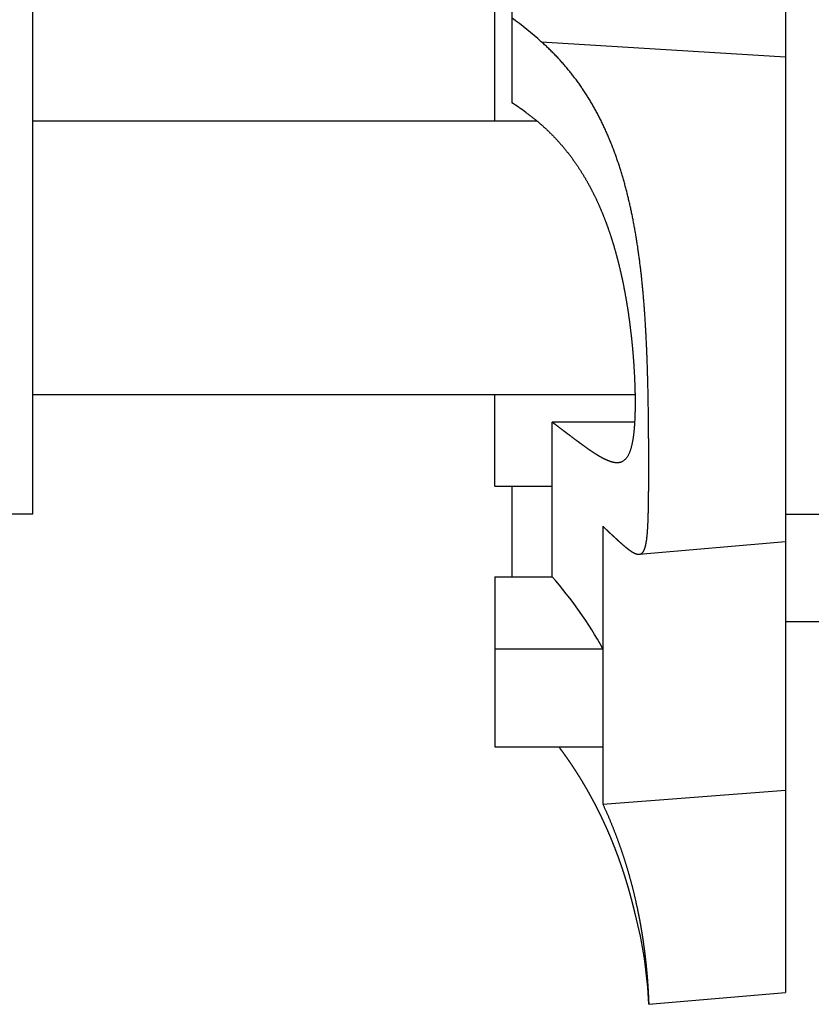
# Model space of a CAD drawing. Header units: millimetres. Extents: x -44 to 549, y 89 to 318.
# Tile 4 of 15: x 269 to 316, y 96 to 154. Entities that reach past the tile are written whole.
import ezdxf

# ---------------------------------------------------------------- set-up
doc = ezdxf.new("R2010")
doc.units = ezdxf.units.MM
doc.header["$MEASUREMENT"] = 0
doc.layers.add('16', color=7, linetype='Continuous')

msp = doc.modelspace()

# ---------------------------------------------------------------- linework, layer by layer
at = {"color": 7, "linetype": 'Continuous', "lineweight": 30}
for p, q in [((297.13, 147.688), (297.13, 231.68)), ((270.13, 124.688), (270.13, 154.688)), ((314.13, 151.426), (314.13, 123.087)), ((270.13, 147.688), (299.572, 147.688)), ((270.13, 131.688), (305.327, 131.688)), ((297.13, 126.327), (297.13, 131.688)), ((306.115, 130.186), (306.114, 130.327)), ((270.13, 124.688), (267.13, 124.688)), ((314.13, 124.688), (317.13, 124.688))]:
    msp.add_line(p, q, dxfattribs=at)
for points, start_tangent, end_tangent in [([(306.114, 130.327), (306.112, 130.46), (306.11, 130.594), (306.108, 130.728), (306.107, 130.862), (306.105, 130.995), (306.103, 131.129), (306.1, 131.263), (306.098, 131.397), (306.096, 131.53), (306.093, 131.664), (306.09, 131.798), (306.088, 131.932), (306.085, 132.065), (306.082, 132.199), (306.078, 132.333), (306.075, 132.466), (306.072, 132.6), (306.068, 132.734), (306.064, 132.868), (306.061, 133.001), (306.056, 133.135), (306.052, 133.269), (306.048, 133.402), (306.043, 133.536), (306.039, 133.67), (306.034, 133.803), (306.029, 133.937), (306.024, 134.071), (306.018, 134.204), (306.013, 134.338), (306.007, 134.472), (306.001, 134.605), (305.994, 134.739), (305.988, 134.873), (305.981, 135.006), (305.975, 135.14), (305.967, 135.273), (305.96, 135.407), (305.953, 135.54), (305.945, 135.674), (305.937, 135.807), (305.929, 135.941), (305.92, 136.074), (305.911, 136.208), (305.902, 136.341), (305.893, 136.475), (305.883, 136.608), (305.873, 136.742), (305.863, 136.875), (305.853, 137.008), (305.842, 137.142), (305.831, 137.275), (305.82, 137.408), (305.808, 137.542), (305.796, 137.675), (305.784, 137.808), (305.771, 137.941), (305.758, 138.074), (305.745, 138.208), (305.732, 138.341), (305.718, 138.474), (305.703, 138.607), (305.689, 138.74), (305.673, 138.873), (305.658, 139.005), (305.642, 139.138), (305.626, 139.271), (305.609, 139.404), (305.592, 139.537), (305.575, 139.669), (305.557, 139.802), (305.539, 139.934), (305.52, 140.067), (305.501, 140.199), (305.482, 140.332), (305.462, 140.464), (305.441, 140.596), (305.42, 140.728), (305.399, 140.86), (305.377, 140.992), (305.354, 141.124), (305.331, 141.256), (305.308, 141.388), (305.284, 141.519), (305.26, 141.651), (305.235, 141.782), (305.209, 141.914), (305.183, 142.045), (305.157, 142.176), (305.13, 142.307), (305.102, 142.438), (305.074, 142.569), (305.045, 142.7), (305.015, 142.83), (304.985, 142.961), (304.955, 143.091), (304.923, 143.221), (304.891, 143.351), (304.859, 143.481), (304.826, 143.611), (304.792, 143.74), (304.757, 143.869), (304.722, 143.998), (304.686, 144.127), (304.65, 144.256), (304.612, 144.385), (304.574, 144.513), (304.536, 144.641), (304.496, 144.769), (304.456, 144.897), (304.415, 145.024), (304.374, 145.151), (304.331, 145.278), (304.288, 145.405), (304.244, 145.531), (304.199, 145.658), (304.154, 145.784), (304.107, 145.909), (304.06, 146.034), (304.012, 146.159), (303.963, 146.284), (303.914, 146.409), (303.863, 146.532), (303.812, 146.656), (303.76, 146.779), (303.706, 146.902), (303.652, 147.025), (303.598, 147.147), (303.542, 147.269), (303.485, 147.39), (303.427, 147.511), (303.369, 147.631), (303.31, 147.751), (303.249, 147.871), (303.188, 147.99), (303.126, 148.108), (303.062, 148.226), (302.998, 148.344), (302.933, 148.461), (302.867, 148.577), (302.8, 148.693), (302.732, 148.809), (302.663, 148.923), (302.593, 149.038), (302.522, 149.151), (302.45, 149.264), (302.377, 149.377), (302.303, 149.488), (302.228, 149.599), (302.153, 149.71), (302.076, 149.82), (301.998, 149.929), (301.919, 150.037), (301.839, 150.145), (301.759, 150.252), (301.677, 150.358), (301.594, 150.463), (301.51, 150.568), (301.426, 150.672), (301.34, 150.775), (301.254, 150.877), (301.166, 150.978), (301.078, 151.079), (300.988, 151.179), (300.898, 151.278), (300.807, 151.376), (300.715, 151.474), (300.622, 151.57), (300.528, 151.666), (300.433, 151.76), (300.337, 151.854), (300.241, 151.947), (300.144, 152.039), (300.046, 152.13), (299.947, 152.22), (299.847, 152.309)], (-0.006327, 0.54744), (-0.409986, 0.363333)), ([(298.952, 148.173), (299.004, 148.135), (299.056, 148.097), (299.108, 148.058), (299.16, 148.019), (299.211, 147.98), (299.262, 147.941), (299.313, 147.901), (299.364, 147.861), (299.415, 147.821), (299.465, 147.78), (299.516, 147.74), (299.566, 147.699), (299.615, 147.657), (299.665, 147.616), (299.714, 147.574), (299.763, 147.532), (299.812, 147.49), (299.861, 147.447), (299.909, 147.404), (299.957, 147.361), (300.005, 147.318), (300.053, 147.274), (300.101, 147.23), (300.148, 147.186), (300.195, 147.141), (300.242, 147.097), (300.288, 147.052), (300.334, 147.007), (300.381, 146.961), (300.426, 146.916), (300.472, 146.87), (300.517, 146.824), (300.562, 146.777), (300.607, 146.731), (300.652, 146.684), (300.696, 146.637), (300.74, 146.589), (300.784, 146.542), (300.827, 146.494), (300.871, 146.446), (300.914, 146.398), (300.956, 146.349), (300.999, 146.301), (301.041, 146.252), (301.083, 146.203), (301.125, 146.153), (301.167, 146.104), (301.208, 146.054), (301.249, 146.004), (301.29, 145.954), (301.33, 145.903), (301.37, 145.853), (301.41, 145.802), (301.45, 145.751), (301.489, 145.699), (301.528, 145.648), (301.567, 145.596), (301.606, 145.545), (301.644, 145.493), (301.683, 145.44), (301.72, 145.388), (301.758, 145.335), (301.795, 145.283), (301.833, 145.23), (301.869, 145.177), (301.906, 145.123), (301.942, 145.07), (301.978, 145.016), (302.014, 144.962), (302.05, 144.908), (302.085, 144.854), (302.12, 144.8), (302.155, 144.745), (302.189, 144.691), (302.224, 144.636), (302.258, 144.581), (302.291, 144.526), (302.325, 144.47), (302.358, 144.415), (302.391, 144.359), (302.424, 144.304), (302.456, 144.248), (302.489, 144.192), (302.521, 144.136), (302.552, 144.079), (302.584, 144.023), (302.615, 143.966), (302.646, 143.909), (302.677, 143.853), (302.708, 143.796), (302.738, 143.739), (302.768, 143.681), (302.798, 143.624), (302.827, 143.566), (302.857, 143.509), (302.886, 143.451), (302.914, 143.393), (302.943, 143.335), (302.971, 143.277), (303, 143.219), (303.028, 143.161), (303.055, 143.102), (303.083, 143.044), (303.11, 142.985), (303.137, 142.926), (303.164, 142.868), (303.19, 142.809), (303.217, 142.75), (303.243, 142.69), (303.269, 142.631), (303.294, 142.572), (303.32, 142.512), (303.345, 142.453), (303.37, 142.393), (303.395, 142.334), (303.419, 142.274), (303.444, 142.214), (303.468, 142.154), (303.492, 142.094), (303.515, 142.034), (303.539, 141.974), (303.562, 141.913), (303.585, 141.853), (303.608, 141.793), (303.631, 141.732), (303.653, 141.671), (303.676, 141.611), (303.698, 141.55), (303.72, 141.489), (303.741, 141.428), (303.763, 141.367), (303.784, 141.306), (303.805, 141.245), (303.826, 141.184), (303.847, 141.123), (303.867, 141.062), (303.888, 141), (303.908, 140.939), (303.928, 140.877), (303.947, 140.816), (303.967, 140.754), (303.986, 140.693), (304.006, 140.631), (304.025, 140.569), (304.044, 140.507), (304.062, 140.445), (304.081, 140.384), (304.099, 140.322), (304.117, 140.26), (304.135, 140.197), (304.153, 140.135), (304.171, 140.073), (304.188, 140.011), (304.205, 139.949), (304.223, 139.886), (304.24, 139.824), (304.256, 139.762), (304.273, 139.699), (304.289, 139.637), (304.306, 139.574), (304.322, 139.512), (304.338, 139.449), (304.354, 139.386), (304.369, 139.324), (304.385, 139.261), (304.4, 139.198), (304.416, 139.135), (304.431, 139.072), (304.445, 139.01), (304.46, 138.947), (304.475, 138.884), (304.489, 138.821), (304.504, 138.758), (304.518, 138.695), (304.532, 138.632), (304.546, 138.568), (304.559, 138.505), (304.573, 138.442), (304.586, 138.379), (304.6, 138.316), (304.613, 138.252), (304.626, 138.189), (304.639, 138.126), (304.651, 138.062), (304.664, 137.999), (304.676, 137.936), (304.689, 137.872), (304.701, 137.809), (304.713, 137.745), (304.725, 137.682), (304.737, 137.618), (304.748, 137.555), (304.76, 137.491), (304.771, 137.427), (304.783, 137.364), (304.794, 137.3), (304.805, 137.237), (304.816, 137.173), (304.826, 137.109), (304.837, 137.045), (304.847, 136.982), (304.858, 136.918), (304.868, 136.854), (304.878, 136.79), (304.888, 136.726), (304.898, 136.663), (304.908, 136.599), (304.918, 136.535), (304.927, 136.471), (304.937, 136.407), (304.946, 136.343), (304.955, 136.279), (304.964, 136.215), (304.973, 136.151), (304.982, 136.087), (304.991, 136.023), (304.999, 135.959), (305.008, 135.895), (305.016, 135.831), (305.024, 135.767), (305.033, 135.703), (305.041, 135.639), (305.049, 135.575), (305.056, 135.51), (305.064, 135.446), (305.072, 135.382), (305.079, 135.318), (305.087, 135.254), (305.094, 135.189), (305.101, 135.125), (305.108, 135.061), (305.115, 134.997), (305.122, 134.933), (305.129, 134.868), (305.135, 134.804), (305.142, 134.74), (305.148, 134.675), (305.155, 134.611), (305.161, 134.547), (305.167, 134.483), (305.173, 134.418), (305.179, 134.354), (305.185, 134.289), (305.19, 134.225), (305.196, 134.161), (305.201, 134.096), (305.207, 134.032), (305.212, 133.968), (305.217, 133.903), (305.222, 133.839), (305.227, 133.774), (305.232, 133.71), (305.237, 133.645), (305.242, 133.581), (305.246, 133.517), (305.25, 133.452), (305.255, 133.388), (305.259, 133.323), (305.263, 133.259), (305.267, 133.194), (305.271, 133.13), (305.275, 133.065), (305.278, 133.001), (305.282, 132.936), (305.285, 132.872), (305.289, 132.807), (305.292, 132.743), (305.295, 132.678), (305.298, 132.613), (305.301, 132.549), (305.304, 132.484), (305.306, 132.42), (305.309, 132.355), (305.311, 132.291), (305.313, 132.226), (305.316, 132.162), (305.318, 132.097), (305.319, 132.032), (305.321, 131.968), (305.323, 131.903), (305.324, 131.839), (305.326, 131.774), (305.327, 131.709), (305.328, 131.645), (305.329, 131.58), (305.33, 131.516), (305.33, 131.451), (305.331, 131.386), (305.331, 131.322), (305.332, 131.257), (305.332, 131.193), (305.331, 131.128), (305.331, 131.063), (305.331, 130.999), (305.33, 130.934), (305.329, 130.869), (305.328, 130.805), (305.327, 130.74), (305.326, 130.676), (305.324, 130.611), (305.323, 130.546), (305.321, 130.482), (305.318, 130.417), (305.316, 130.353), (305.313, 130.288), (305.31, 130.224), (305.307, 130.159), (305.304, 130.095), (305.3, 130.03), (305.296, 129.965), (305.292, 129.901), (305.287, 129.836), (305.282, 129.772), (305.277, 129.708), (305.272, 129.643), (305.266, 129.579), (305.259, 129.514), (305.253, 129.45), (305.245, 129.386), (305.238, 129.322), (305.229, 129.258), (305.22, 129.194), (305.211, 129.13), (305.201, 129.066), (305.19, 129.002), (305.179, 128.938), (305.167, 128.875), (305.154, 128.812), (305.14, 128.748), (305.126, 128.685), (305.11, 128.623), (305.093, 128.56), (305.075, 128.498), (305.056, 128.436), (305.035, 128.375), (305.013, 128.315), (304.988, 128.255), (304.962, 128.195), (304.933, 128.137), (304.902, 128.081), (304.867, 128.026), (304.83, 127.973), (304.79, 127.922), (304.745, 127.876), (304.696, 127.833), (304.644, 127.795), (304.588, 127.761), (304.53, 127.734), (304.47, 127.713), (304.407, 127.699), (304.342, 127.69), (304.276, 127.688)], (0.211855, -0.153241), (-0.265444, 0.002169)), ([(305.572, 122.339), (305.606, 122.345), (305.639, 122.354), (305.67, 122.366), (305.699, 122.381), (305.726, 122.4), (305.751, 122.423), (305.774, 122.448), (305.795, 122.475), (305.815, 122.502), (305.832, 122.53), (305.847, 122.56), (305.862, 122.591), (305.875, 122.621), (305.888, 122.652), (305.899, 122.684), (305.909, 122.716), (305.919, 122.748), (305.929, 122.78), (305.937, 122.812), (305.945, 122.845), (305.953, 122.877), (305.96, 122.91), (305.967, 122.942), (305.973, 122.975), (305.979, 123.008), (305.985, 123.041), (305.991, 123.074), (305.996, 123.107), (306.001, 123.14), (306.006, 123.173), (306.01, 123.206), (306.014, 123.239), (306.019, 123.273), (306.022, 123.306), (306.026, 123.339), (306.03, 123.372), (306.033, 123.405), (306.037, 123.439), (306.04, 123.472), (306.043, 123.505), (306.046, 123.538), (306.049, 123.572), (306.051, 123.605), (306.054, 123.638), (306.057, 123.672), (306.059, 123.705), (306.061, 123.738), (306.064, 123.772), (306.066, 123.805), (306.068, 123.838), (306.07, 123.872), (306.072, 123.905), (306.074, 123.938), (306.076, 123.972), (306.078, 124.005), (306.079, 124.039), (306.081, 124.072), (306.082, 124.105), (306.084, 124.139), (306.086, 124.172), (306.087, 124.205), (306.088, 124.239), (306.09, 124.272), (306.091, 124.306), (306.092, 124.339), (306.094, 124.372), (306.095, 124.406), (306.096, 124.439), (306.097, 124.473), (306.098, 124.506), (306.099, 124.539), (306.1, 124.573), (306.101, 124.606), (306.102, 124.64), (306.103, 124.673), (306.104, 124.706), (306.105, 124.74), (306.106, 124.773), (306.107, 124.807), (306.108, 124.84), (306.108, 124.873), (306.109, 124.907), (306.11, 124.94), (306.111, 124.974), (306.111, 125.007), (306.112, 125.04), (306.113, 125.074), (306.113, 125.107), (306.114, 125.141), (306.114, 125.174), (306.115, 125.207), (306.115, 125.241), (306.116, 125.274), (306.117, 125.308), (306.117, 125.341), (306.118, 125.375), (306.118, 125.408), (306.118, 125.441), (306.119, 125.475), (306.119, 125.508), (306.12, 125.542), (306.12, 125.575), (306.121, 125.608), (306.121, 125.642), (306.121, 125.675), (306.122, 125.709), (306.122, 125.742), (306.122, 125.775), (306.123, 125.809), (306.123, 125.842), (306.123, 125.876), (306.124, 125.909), (306.124, 125.943), (306.124, 125.976), (306.124, 126.009), (306.125, 126.043), (306.125, 126.076), (306.125, 126.11), (306.125, 126.143), (306.126, 126.176), (306.126, 126.21), (306.126, 126.243), (306.126, 126.277), (306.127, 126.31), (306.127, 126.344), (306.127, 126.377), (306.127, 126.41), (306.127, 126.444), (306.127, 126.477), (306.128, 126.511), (306.128, 126.544), (306.128, 126.577), (306.128, 126.611), (306.128, 126.644), (306.128, 126.678), (306.128, 126.711), (306.129, 126.744), (306.129, 126.778), (306.129, 126.811), (306.129, 126.845), (306.129, 126.878), (306.129, 126.912), (306.129, 126.945), (306.129, 126.978), (306.129, 127.012), (306.129, 127.045), (306.129, 127.079), (306.129, 127.112), (306.129, 127.145), (306.129, 127.179), (306.129, 127.212), (306.13, 127.246), (306.13, 127.279), (306.13, 127.313), (306.13, 127.346), (306.13, 127.379), (306.13, 127.413), (306.13, 127.446), (306.13, 127.48), (306.13, 127.513), (306.13, 127.546), (306.13, 127.58), (306.13, 127.613), (306.13, 127.647), (306.13, 127.68), (306.129, 127.713), (306.129, 127.747), (306.129, 127.78), (306.129, 127.814), (306.129, 127.847), (306.129, 127.881), (306.129, 127.914), (306.129, 127.947), (306.129, 127.981), (306.129, 128.014), (306.129, 128.048), (306.129, 128.081), (306.129, 128.114), (306.129, 128.148), (306.129, 128.181), (306.128, 128.215), (306.128, 128.248), (306.128, 128.282), (306.128, 128.315), (306.128, 128.348), (306.128, 128.382), (306.128, 128.415), (306.128, 128.449), (306.128, 128.482), (306.127, 128.515), (306.127, 128.549), (306.127, 128.582), (306.127, 128.616), (306.127, 128.649), (306.127, 128.682), (306.127, 128.716), (306.126, 128.749), (306.126, 128.783), (306.126, 128.816), (306.126, 128.85), (306.126, 128.883), (306.126, 128.916), (306.125, 128.95), (306.125, 128.983), (306.125, 129.017), (306.125, 129.05), (306.125, 129.083), (306.124, 129.117), (306.124, 129.15), (306.124, 129.184), (306.124, 129.217), (306.123, 129.251), (306.123, 129.284), (306.123, 129.317), (306.123, 129.351), (306.123, 129.384), (306.122, 129.418), (306.122, 129.451), (306.122, 129.484), (306.121, 129.518), (306.121, 129.551), (306.121, 129.585), (306.121, 129.618), (306.12, 129.651), (306.12, 129.685), (306.12, 129.718), (306.12, 129.752), (306.119, 129.785), (306.119, 129.819), (306.119, 129.852), (306.118, 129.885), (306.118, 129.919), (306.118, 129.952), (306.117, 129.986), (306.117, 130.019), (306.117, 130.052), (306.116, 130.086), (306.116, 130.119), (306.116, 130.153), (306.115, 130.186)], (0.137643, 0.016947), (-0.001494, 0.135914)), ([(304.276, 127.688), (304.248, 127.688), (304.22, 127.69), (304.191, 127.692), (304.163, 127.695), (304.135, 127.698), (304.107, 127.703), (304.079, 127.708), (304.052, 127.714), (304.024, 127.72), (303.996, 127.727), (303.969, 127.735), (303.942, 127.742), (303.915, 127.751), (303.888, 127.759), (303.861, 127.769), (303.835, 127.778), (303.808, 127.788), (303.782, 127.798), (303.755, 127.809), (303.729, 127.819), (303.703, 127.83), (303.677, 127.842), (303.652, 127.853), (303.626, 127.865), (303.601, 127.877), (303.575, 127.89), (303.55, 127.902), (303.524, 127.915), (303.499, 127.927), (303.474, 127.94), (303.449, 127.954), (303.424, 127.967), (303.399, 127.98), (303.375, 127.994), (303.35, 128.008), (303.325, 128.022), (303.301, 128.036), (303.276, 128.05), (303.252, 128.064), (303.228, 128.078), (303.203, 128.093), (303.179, 128.107), (303.155, 128.122), (303.131, 128.137), (303.107, 128.151), (303.083, 128.166), (303.059, 128.181), (303.035, 128.196), (303.011, 128.212), (302.987, 128.227), (302.964, 128.242), (302.94, 128.257), (302.916, 128.273), (302.893, 128.288), (302.869, 128.304), (302.846, 128.32), (302.822, 128.335), (302.799, 128.351), (302.775, 128.367), (302.752, 128.382), (302.729, 128.398), (302.705, 128.414), (302.682, 128.43), (302.659, 128.446), (302.635, 128.462), (302.612, 128.478), (302.589, 128.494), (302.566, 128.511), (302.543, 128.527), (302.52, 128.543), (302.497, 128.559), (302.473, 128.576), (302.45, 128.592), (302.427, 128.608), (302.404, 128.625), (302.382, 128.641), (302.359, 128.658), (302.336, 128.674), (302.313, 128.691), (302.29, 128.707), (302.267, 128.724), (302.244, 128.74), (302.221, 128.757), (302.198, 128.774), (302.176, 128.79), (302.153, 128.807), (302.13, 128.824), (302.107, 128.84), (302.085, 128.857), (302.062, 128.874), (302.039, 128.891), (302.016, 128.907), (301.994, 128.924), (301.971, 128.941), (301.948, 128.958), (301.926, 128.975), (301.903, 128.991), (301.88, 129.008), (301.858, 129.025), (301.835, 129.042), (301.812, 129.059), (301.79, 129.076), (301.767, 129.093), (301.745, 129.11), (301.722, 129.127), (301.7, 129.144), (301.677, 129.161), (301.654, 129.178), (301.632, 129.195), (301.609, 129.212), (301.587, 129.229), (301.564, 129.246), (301.542, 129.263), (301.519, 129.28), (301.497, 129.297), (301.474, 129.314), (301.451, 129.331), (301.429, 129.348), (301.406, 129.365), (301.384, 129.382), (301.361, 129.399), (301.339, 129.416), (301.316, 129.433), (301.294, 129.45), (301.271, 129.467), (301.249, 129.484), (301.226, 129.501), (301.204, 129.518), (301.181, 129.535), (301.159, 129.552), (301.136, 129.57), (301.114, 129.587), (301.092, 129.604), (301.069, 129.621), (301.047, 129.638), (301.024, 129.655), (301.002, 129.672), (300.979, 129.689), (300.957, 129.706), (300.934, 129.723), (300.912, 129.74), (300.889, 129.757), (300.867, 129.775), (300.844, 129.792), (300.822, 129.809), (300.799, 129.826), (300.777, 129.843), (300.754, 129.86), (300.732, 129.877), (300.709, 129.894), (300.687, 129.911), (300.664, 129.928), (300.642, 129.945), (300.619, 129.962), (300.597, 129.98), (300.574, 129.997), (300.552, 130.014), (300.529, 130.031), (300.507, 130.048), (300.484, 130.065)], (-0.116028, 0.001026), (-0.092364, 0.069919)), ([(303.444, 123.977), (303.458, 123.964), (303.472, 123.951), (303.485, 123.938), (303.499, 123.925), (303.513, 123.912), (303.527, 123.9), (303.541, 123.887), (303.554, 123.874), (303.568, 123.861), (303.582, 123.848), (303.596, 123.835), (303.609, 123.822), (303.623, 123.809), (303.637, 123.796), (303.651, 123.783), (303.665, 123.77), (303.678, 123.757), (303.692, 123.744), (303.706, 123.731), (303.72, 123.718), (303.733, 123.705), (303.747, 123.692), (303.761, 123.679), (303.775, 123.667), (303.789, 123.654), (303.802, 123.641), (303.816, 123.628), (303.83, 123.615), (303.844, 123.602), (303.857, 123.589), (303.871, 123.576), (303.885, 123.563), (303.899, 123.55), (303.913, 123.537), (303.926, 123.524), (303.94, 123.511), (303.954, 123.499), (303.968, 123.486), (303.982, 123.473), (303.995, 123.46), (304.009, 123.447), (304.023, 123.434), (304.037, 123.421), (304.051, 123.408), (304.065, 123.395), (304.078, 123.383), (304.092, 123.37), (304.106, 123.357), (304.12, 123.344), (304.134, 123.331), (304.148, 123.318), (304.162, 123.305), (304.175, 123.293), (304.189, 123.28), (304.203, 123.267), (304.217, 123.254), (304.231, 123.241), (304.245, 123.228), (304.259, 123.216), (304.273, 123.203), (304.287, 123.19), (304.301, 123.177), (304.314, 123.164), (304.328, 123.152), (304.342, 123.139), (304.356, 123.126), (304.37, 123.114), (304.384, 123.101), (304.398, 123.088), (304.412, 123.076), (304.427, 123.063), (304.441, 123.05), (304.455, 123.038), (304.469, 123.025), (304.483, 123.012), (304.497, 123), (304.511, 122.987), (304.525, 122.975), (304.54, 122.962), (304.554, 122.95), (304.568, 122.937), (304.582, 122.925), (304.596, 122.913), (304.611, 122.9), (304.625, 122.888), (304.639, 122.876), (304.654, 122.863), (304.668, 122.851), (304.683, 122.839), (304.697, 122.827), (304.712, 122.815), (304.726, 122.803), (304.741, 122.79), (304.755, 122.778), (304.77, 122.766), (304.784, 122.754), (304.799, 122.742), (304.814, 122.731), (304.828, 122.719), (304.843, 122.707), (304.858, 122.695), (304.873, 122.683), (304.888, 122.672), (304.903, 122.66), (304.918, 122.649), (304.933, 122.637), (304.948, 122.626), (304.963, 122.614), (304.978, 122.603), (304.993, 122.592), (305.009, 122.581), (305.024, 122.57), (305.039, 122.559), (305.055, 122.548), (305.071, 122.538), (305.086, 122.527), (305.102, 122.516), (305.118, 122.506), (305.134, 122.496), (305.15, 122.486), (305.166, 122.476), (305.182, 122.466), (305.198, 122.457), (305.215, 122.447), (305.231, 122.438), (305.248, 122.429), (305.265, 122.42), (305.282, 122.412), (305.299, 122.403), (305.316, 122.395), (305.333, 122.388), (305.351, 122.381), (305.368, 122.374), (305.386, 122.367), (305.404, 122.361), (305.422, 122.356), (305.441, 122.351), (305.459, 122.347), (305.478, 122.343), (305.497, 122.341), (305.516, 122.339), (305.535, 122.338), (305.554, 122.338), (305.572, 122.339)], (0.056702, -0.053209), (0.077946, 0.004949))]:
    msp.add_spline(points, degree=3, dxfattribs=dict(at, start_tangent=start_tangent, end_tangent=end_tangent))
at = {"layer": '16', "color": 7, "linetype": 'Continuous', "lineweight": 30}
for p, q in [((298.13, 191.327), (298.13, 148.741)), ((314.13, 167.766), (314.13, 151.426)), ((299.847, 152.309), (314.13, 151.426)), ((300.484, 121.02), (300.484, 130.065)), ((305.302, 130.065), (300.484, 130.065)), ((297.13, 126.327), (300.484, 126.327)), ((298.13, 126.327), (298.13, 121.02)), ((303.444, 123.977), (303.444, 107.725)), ((305.572, 122.339), (314.13, 123.087)), ((314.13, 123.087), (314.13, 96.727)), ((297.13, 121.02), (297.13, 111.077)), ((297.13, 121.02), (300.484, 121.02)), ((314.13, 118.416), (375.083, 118.416)), ((297.13, 116.817), (303.444, 116.817)), ((297.13, 111.077), (303.444, 111.077)), ((303.444, 107.725), (314.13, 108.551)), ((305.505, 101.401), (305.513, 101.361)), ((306.13, 96.027), (314.13, 96.727))]:
    msp.add_line(p, q, dxfattribs=at)
for centre, radius, start, end in [((282.8, 133.034), 25.732, 48.51166, 53.43558), ((285.311, 129.312), 23.277, 54.12418, 56.58465), ((283.275, 105.757), 23.003, 28.7377, 41.56883), ((281.152, 94.976), 25, 2.40867, 14.71615)]:
    msp.add_arc(centre, radius, start, end, dxfattribs=at)
for points, start_tangent, end_tangent in [([(305.332, 101.327), (305.325, 101.353), (305.319, 101.38), (305.313, 101.406), (305.307, 101.432), (305.301, 101.459), (305.295, 101.485), (305.288, 101.511), (305.282, 101.537), (305.276, 101.564), (305.269, 101.59), (305.263, 101.616), (305.257, 101.642), (305.25, 101.668), (305.244, 101.695), (305.238, 101.721), (305.231, 101.747), (305.225, 101.773), (305.218, 101.799), (305.212, 101.826), (305.205, 101.852), (305.198, 101.878), (305.192, 101.904), (305.185, 101.93), (305.178, 101.957), (305.172, 101.983), (305.165, 102.009), (305.158, 102.035), (305.152, 102.061), (305.145, 102.087), (305.138, 102.113), (305.131, 102.139), (305.124, 102.165), (305.117, 102.192), (305.111, 102.218), (305.104, 102.244), (305.097, 102.27), (305.09, 102.296), (305.083, 102.322), (305.076, 102.348), (305.069, 102.374), (305.062, 102.4), (305.054, 102.426), (305.047, 102.452), (305.04, 102.478), (305.033, 102.504), (305.026, 102.53), (305.019, 102.556), (305.011, 102.582), (305.004, 102.608), (304.997, 102.634), (304.99, 102.66), (304.982, 102.686), (304.975, 102.712), (304.967, 102.738), (304.96, 102.764), (304.953, 102.79), (304.945, 102.816), (304.938, 102.842), (304.93, 102.868), (304.923, 102.894), (304.915, 102.92), (304.907, 102.945), (304.9, 102.971), (304.892, 102.997), (304.885, 103.023), (304.877, 103.049), (304.869, 103.075), (304.861, 103.101), (304.854, 103.127), (304.846, 103.152), (304.838, 103.178), (304.83, 103.204), (304.822, 103.23), (304.814, 103.256), (304.807, 103.281), (304.799, 103.307), (304.791, 103.333), (304.783, 103.359), (304.775, 103.385), (304.767, 103.41), (304.759, 103.436), (304.751, 103.462), (304.742, 103.488), (304.734, 103.513), (304.726, 103.539), (304.718, 103.565), (304.71, 103.591), (304.701, 103.616), (304.693, 103.642), (304.685, 103.668), (304.677, 103.693), (304.668, 103.719), (304.66, 103.745), (304.652, 103.77), (304.643, 103.796), (304.635, 103.822), (304.626, 103.847), (304.618, 103.873), (304.609, 103.898), (304.601, 103.924), (304.592, 103.95), (304.584, 103.975), (304.575, 104.001), (304.566, 104.026), (304.558, 104.052), (304.549, 104.077), (304.54, 104.103), (304.532, 104.129), (304.523, 104.154), (304.514, 104.18), (304.505, 104.205), (304.496, 104.231), (304.488, 104.256), (304.479, 104.282), (304.47, 104.307), (304.461, 104.332), (304.452, 104.358), (304.443, 104.383), (304.434, 104.409), (304.425, 104.434), (304.416, 104.46), (304.407, 104.485), (304.398, 104.51), (304.388, 104.536), (304.379, 104.561), (304.37, 104.587), (304.361, 104.612), (304.352, 104.637), (304.342, 104.663), (304.333, 104.688), (304.324, 104.713), (304.314, 104.739), (304.305, 104.764), (304.296, 104.789), (304.286, 104.815), (304.277, 104.84), (304.267, 104.865), (304.258, 104.89), (304.248, 104.916), (304.239, 104.941), (304.229, 104.966), (304.22, 104.991), (304.21, 105.017), (304.2, 105.042), (304.191, 105.067), (304.181, 105.092), (304.171, 105.117), (304.162, 105.143), (304.152, 105.168), (304.142, 105.193), (304.132, 105.218), (304.122, 105.243), (304.112, 105.268), (304.103, 105.293), (304.093, 105.318), (304.083, 105.343), (304.073, 105.369), (304.063, 105.394), (304.053, 105.419), (304.043, 105.444), (304.033, 105.469), (304.022, 105.494), (304.012, 105.519), (304.002, 105.544), (303.992, 105.569), (303.982, 105.594), (303.972, 105.619), (303.961, 105.644), (303.951, 105.669), (303.941, 105.694), (303.93, 105.719), (303.92, 105.743), (303.91, 105.768), (303.899, 105.793), (303.889, 105.818), (303.878, 105.843), (303.868, 105.868), (303.857, 105.893), (303.847, 105.918), (303.836, 105.942), (303.826, 105.967), (303.815, 105.992), (303.804, 106.017), (303.794, 106.042), (303.783, 106.066), (303.772, 106.091), (303.762, 106.116), (303.751, 106.141), (303.74, 106.165), (303.729, 106.19), (303.718, 106.215), (303.707, 106.24), (303.697, 106.264), (303.686, 106.289), (303.675, 106.314), (303.664, 106.338), (303.653, 106.363), (303.642, 106.388), (303.631, 106.412), (303.619, 106.437), (303.608, 106.461), (303.597, 106.486), (303.586, 106.511), (303.575, 106.535), (303.564, 106.56), (303.552, 106.584), (303.541, 106.609), (303.53, 106.633), (303.519, 106.658), (303.507, 106.682), (303.496, 106.707), (303.484, 106.731), (303.473, 106.756), (303.462, 106.78), (303.45, 106.804), (303.439, 106.829), (303.427, 106.853), (303.416, 106.878), (303.404, 106.902), (303.392, 106.926), (303.381, 106.951), (303.369, 106.975), (303.357, 106.999), (303.346, 107.024), (303.334, 107.048), (303.322, 107.072), (303.311, 107.097), (303.299, 107.121), (303.287, 107.145), (303.275, 107.169), (303.263, 107.194), (303.251, 107.218), (303.239, 107.242), (303.227, 107.266), (303.215, 107.29), (303.203, 107.315), (303.191, 107.339), (303.179, 107.363), (303.167, 107.387), (303.155, 107.411), (303.143, 107.435), (303.131, 107.459), (303.118, 107.483), (303.106, 107.507), (303.094, 107.532), (303.082, 107.556), (303.069, 107.58), (303.057, 107.604), (303.045, 107.628), (303.032, 107.652), (303.02, 107.676), (303.008, 107.7), (302.995, 107.723), (302.983, 107.747), (302.97, 107.771), (302.958, 107.795), (302.945, 107.819), (302.932, 107.843), (302.92, 107.867), (302.907, 107.891), (302.895, 107.915), (302.882, 107.938), (302.869, 107.962), (302.856, 107.986), (302.844, 108.01), (302.831, 108.033), (302.818, 108.057), (302.805, 108.081), (302.792, 108.105), (302.779, 108.128), (302.766, 108.152), (302.753, 108.176), (302.741, 108.199), (302.728, 108.223), (302.714, 108.247), (302.701, 108.27), (302.688, 108.294), (302.675, 108.318), (302.662, 108.341), (302.649, 108.365), (302.636, 108.388), (302.623, 108.412), (302.609, 108.435), (302.596, 108.459), (302.583, 108.482), (302.569, 108.506), (302.556, 108.529), (302.543, 108.553), (302.529, 108.576), (302.516, 108.6), (302.503, 108.623), (302.489, 108.646), (302.476, 108.67), (302.462, 108.693), (302.448, 108.717), (302.435, 108.74), (302.421, 108.763), (302.408, 108.787), (302.394, 108.81), (302.38, 108.833), (302.367, 108.856), (302.353, 108.88), (302.339, 108.903), (302.325, 108.926), (302.312, 108.949), (302.298, 108.972), (302.284, 108.996), (302.27, 109.019), (302.256, 109.042), (302.242, 109.065), (302.228, 109.088), (302.214, 109.111), (302.2, 109.134), (302.186, 109.157), (302.172, 109.18), (302.158, 109.203), (302.144, 109.226), (302.13, 109.249), (302.116, 109.272), (302.101, 109.295), (302.087, 109.318), (302.073, 109.341), (302.059, 109.364), (302.044, 109.387), (302.03, 109.41), (302.016, 109.433), (302.001, 109.456), (301.987, 109.479), (301.973, 109.501), (301.958, 109.524), (301.944, 109.547), (301.929, 109.57), (301.915, 109.592), (301.9, 109.615), (301.885, 109.638), (301.871, 109.661), (301.856, 109.683), (301.842, 109.706), (301.827, 109.729), (301.812, 109.751), (301.797, 109.774), (301.783, 109.797), (301.768, 109.819), (301.753, 109.842), (301.738, 109.864), (301.723, 109.887), (301.708, 109.909), (301.694, 109.932), (301.679, 109.954), (301.664, 109.977), (301.649, 109.999), (301.634, 110.022), (301.619, 110.044), (301.604, 110.066), (301.588, 110.089), (301.573, 110.111), (301.558, 110.134), (301.543, 110.156), (301.528, 110.178), (301.513, 110.201), (301.497, 110.223), (301.482, 110.245), (301.467, 110.267), (301.451, 110.29), (301.436, 110.312), (301.421, 110.334), (301.405, 110.356), (301.39, 110.378), (301.374, 110.4), (301.359, 110.423), (301.344, 110.445), (301.328, 110.467), (301.312, 110.489), (301.297, 110.511), (301.281, 110.533), (301.266, 110.555), (301.25, 110.577), (301.234, 110.599), (301.219, 110.621), (301.203, 110.643), (301.187, 110.665), (301.171, 110.687), (301.156, 110.709), (301.14, 110.73), (301.124, 110.752), (301.108, 110.774), (301.092, 110.796), (301.076, 110.818), (301.06, 110.839), (301.044, 110.861), (301.028, 110.883), (301.012, 110.905), (300.996, 110.926), (300.98, 110.948), (300.964, 110.97), (300.948, 110.991), (300.932, 111.013), (300.916, 111.035), (300.899, 111.056), (300.883, 111.078)], (-0.024631, 0.106221), (-0.06558, 0.087113)), ([(303.444, 107.725), (303.479, 107.65), (303.514, 107.574), (303.549, 107.498), (303.583, 107.423), (303.617, 107.347), (303.651, 107.271), (303.685, 107.194), (303.718, 107.118), (303.752, 107.042), (303.785, 106.965), (303.817, 106.888), (303.85, 106.812), (303.882, 106.735), (303.914, 106.658), (303.946, 106.581), (303.977, 106.504), (304.009, 106.426), (304.04, 106.349), (304.071, 106.271), (304.101, 106.194), (304.131, 106.116), (304.162, 106.039), (304.191, 105.961), (304.221, 105.883), (304.25, 105.805), (304.28, 105.727), (304.308, 105.648), (304.337, 105.57), (304.366, 105.492), (304.394, 105.413), (304.422, 105.335), (304.449, 105.256), (304.477, 105.177), (304.504, 105.098), (304.531, 105.02), (304.558, 104.941), (304.584, 104.862), (304.611, 104.782), (304.637, 104.703), (304.663, 104.624), (304.688, 104.545), (304.714, 104.465), (304.739, 104.386), (304.764, 104.306), (304.788, 104.226), (304.813, 104.147), (304.837, 104.067), (304.861, 103.987), (304.884, 103.907), (304.908, 103.827), (304.931, 103.747), (304.954, 103.667), (304.977, 103.587), (304.999, 103.507), (305.022, 103.426), (305.044, 103.346), (305.066, 103.266), (305.087, 103.185), (305.109, 103.104), (305.13, 103.024), (305.151, 102.943), (305.172, 102.862), (305.192, 102.782), (305.212, 102.701), (305.232, 102.62), (305.252, 102.539), (305.272, 102.458), (305.291, 102.377), (305.31, 102.296), (305.329, 102.215), (305.348, 102.133), (305.366, 102.052), (305.384, 101.971), (305.402, 101.89), (305.42, 101.808), (305.438, 101.727), (305.455, 101.645), (305.472, 101.564), (305.489, 101.482), (305.505, 101.401)], (0.148426, -0.317826), (0.069608, -0.343786)), ([(305.513, 101.361), (305.516, 101.346), (305.519, 101.331), (305.522, 101.316), (305.525, 101.301), (305.528, 101.286), (305.531, 101.271), (305.534, 101.256), (305.537, 101.241), (305.54, 101.226), (305.543, 101.211), (305.546, 101.196), (305.549, 101.181), (305.552, 101.166), (305.555, 101.152), (305.558, 101.137), (305.561, 101.122), (305.564, 101.107), (305.566, 101.092), (305.569, 101.077), (305.572, 101.062), (305.575, 101.047), (305.578, 101.032), (305.581, 101.017), (305.584, 101.002), (305.586, 100.987), (305.589, 100.971), (305.592, 100.956), (305.595, 100.941), (305.598, 100.926), (305.6, 100.911), (305.603, 100.896), (305.606, 100.881), (305.609, 100.866), (305.612, 100.851), (305.614, 100.836), (305.617, 100.821), (305.62, 100.806), (305.623, 100.791), (305.625, 100.776), (305.628, 100.761), (305.631, 100.746), (305.633, 100.731), (305.636, 100.716), (305.639, 100.701), (305.641, 100.686), (305.644, 100.671), (305.647, 100.656), (305.649, 100.641), (305.652, 100.626), (305.655, 100.611), (305.657, 100.596), (305.66, 100.581), (305.663, 100.566), (305.665, 100.551), (305.668, 100.536), (305.67, 100.521), (305.673, 100.506), (305.676, 100.49), (305.678, 100.475), (305.681, 100.46), (305.683, 100.445), (305.686, 100.43), (305.688, 100.415), (305.691, 100.4), (305.694, 100.385), (305.696, 100.37), (305.699, 100.355), (305.701, 100.34), (305.704, 100.325), (305.706, 100.31), (305.709, 100.295), (305.711, 100.28), (305.714, 100.265), (305.716, 100.25), (305.719, 100.234), (305.721, 100.219), (305.723, 100.204), (305.726, 100.189), (305.728, 100.174), (305.731, 100.159), (305.733, 100.144), (305.736, 100.129), (305.738, 100.114), (305.74, 100.099), (305.743, 100.084), (305.745, 100.069), (305.748, 100.053), (305.75, 100.038), (305.752, 100.023), (305.755, 100.008), (305.757, 99.993), (305.759, 99.978), (305.762, 99.963), (305.764, 99.948), (305.766, 99.933), (305.769, 99.918), (305.771, 99.903), (305.773, 99.887), (305.775, 99.872), (305.778, 99.857), (305.78, 99.842), (305.782, 99.827), (305.785, 99.812), (305.787, 99.797), (305.789, 99.782), (305.791, 99.767), (305.794, 99.752), (305.796, 99.736), (305.798, 99.721), (305.8, 99.706), (305.802, 99.691), (305.805, 99.676), (305.807, 99.661), (305.809, 99.646), (305.811, 99.631), (305.813, 99.616), (305.815, 99.6), (305.818, 99.585), (305.82, 99.57), (305.822, 99.555), (305.824, 99.54), (305.826, 99.525), (305.828, 99.51), (305.83, 99.495), (305.832, 99.479), (305.835, 99.464), (305.837, 99.449), (305.839, 99.434), (305.841, 99.419), (305.843, 99.404), (305.845, 99.389), (305.847, 99.374), (305.849, 99.358), (305.851, 99.343), (305.853, 99.328), (305.855, 99.313), (305.857, 99.298), (305.859, 99.283), (305.861, 99.268), (305.863, 99.252), (305.865, 99.237), (305.867, 99.222), (305.869, 99.207), (305.871, 99.192), (305.873, 99.177), (305.875, 99.162), (305.877, 99.146), (305.879, 99.131), (305.881, 99.116), (305.883, 99.101), (305.885, 99.086), (305.887, 99.071), (305.888, 99.055), (305.89, 99.04), (305.892, 99.025), (305.894, 99.01), (305.896, 98.995), (305.898, 98.98), (305.9, 98.965), (305.902, 98.949), (305.903, 98.934), (305.905, 98.919), (305.907, 98.904), (305.909, 98.889), (305.911, 98.874), (305.913, 98.858), (305.914, 98.843), (305.916, 98.828), (305.918, 98.813), (305.92, 98.798), (305.922, 98.783), (305.923, 98.767), (305.925, 98.752), (305.927, 98.737), (305.929, 98.722), (305.93, 98.707), (305.932, 98.692), (305.934, 98.676), (305.936, 98.661), (305.937, 98.646), (305.939, 98.631), (305.941, 98.616), (305.942, 98.601), (305.944, 98.585), (305.946, 98.57), (305.947, 98.555), (305.949, 98.54), (305.951, 98.525), (305.952, 98.509), (305.954, 98.494), (305.956, 98.479), (305.957, 98.464), (305.959, 98.449), (305.961, 98.434), (305.962, 98.418), (305.964, 98.403), (305.965, 98.388), (305.967, 98.373), (305.968, 98.358), (305.97, 98.342), (305.972, 98.327), (305.973, 98.312), (305.975, 98.297), (305.976, 98.282), (305.978, 98.266), (305.979, 98.251), (305.981, 98.236), (305.982, 98.221), (305.984, 98.206), (305.985, 98.19), (305.987, 98.175), (305.988, 98.16), (305.99, 98.145), (305.991, 98.13), (305.993, 98.114), (305.994, 98.099), (305.996, 98.084), (305.997, 98.069), (305.999, 98.054), (306, 98.038), (306.001, 98.023), (306.003, 98.008), (306.004, 97.993), (306.006, 97.978), (306.007, 97.962), (306.009, 97.947), (306.01, 97.932), (306.011, 97.917), (306.013, 97.902), (306.014, 97.886), (306.015, 97.871), (306.017, 97.856), (306.018, 97.841), (306.019, 97.826), (306.021, 97.81), (306.022, 97.795), (306.023, 97.78), (306.025, 97.765), (306.026, 97.749), (306.027, 97.734), (306.029, 97.719), (306.03, 97.704), (306.031, 97.689), (306.032, 97.673), (306.034, 97.658), (306.035, 97.643), (306.036, 97.628), (306.037, 97.612), (306.039, 97.597), (306.04, 97.582), (306.041, 97.567), (306.042, 97.552), (306.044, 97.536), (306.045, 97.521), (306.046, 97.506), (306.047, 97.491), (306.048, 97.475), (306.049, 97.46), (306.051, 97.445), (306.052, 97.43), (306.053, 97.415), (306.054, 97.399), (306.055, 97.384), (306.056, 97.369), (306.058, 97.354), (306.059, 97.338), (306.06, 97.323), (306.061, 97.308), (306.062, 97.293), (306.063, 97.278), (306.064, 97.262), (306.065, 97.247), (306.066, 97.232), (306.067, 97.217), (306.068, 97.201), (306.069, 97.186), (306.07, 97.171), (306.072, 97.156), (306.073, 97.14), (306.074, 97.125), (306.075, 97.11), (306.076, 97.095), (306.077, 97.079), (306.078, 97.064), (306.079, 97.049), (306.08, 97.034), (306.081, 97.018), (306.082, 97.003), (306.082, 96.988), (306.083, 96.973), (306.084, 96.958), (306.085, 96.942), (306.086, 96.927), (306.087, 96.912), (306.088, 96.897), (306.089, 96.881), (306.09, 96.866), (306.091, 96.851), (306.092, 96.836), (306.093, 96.82), (306.093, 96.805), (306.094, 96.79), (306.095, 96.775), (306.096, 96.759), (306.097, 96.744), (306.098, 96.729), (306.099, 96.714), (306.099, 96.698), (306.1, 96.683), (306.101, 96.668), (306.102, 96.653), (306.103, 96.637), (306.104, 96.622), (306.104, 96.607), (306.105, 96.592), (306.106, 96.576), (306.107, 96.561), (306.107, 96.546), (306.108, 96.531), (306.109, 96.515), (306.11, 96.5), (306.11, 96.485), (306.111, 96.47), (306.112, 96.454), (306.113, 96.439), (306.113, 96.424), (306.114, 96.409), (306.115, 96.393), (306.115, 96.378), (306.116, 96.363), (306.117, 96.348), (306.118, 96.332), (306.118, 96.317), (306.119, 96.302), (306.119, 96.287), (306.12, 96.271), (306.121, 96.256), (306.121, 96.241), (306.122, 96.226), (306.123, 96.21), (306.123, 96.195), (306.124, 96.18), (306.124, 96.164), (306.125, 96.149), (306.126, 96.134), (306.126, 96.119), (306.127, 96.103), (306.127, 96.088), (306.128, 96.073), (306.129, 96.058), (306.129, 96.042), (306.13, 96.027)], (0.012185, -0.060573), (0.002089, -0.061802))]:
    msp.add_spline(points, degree=3, dxfattribs=dict(at, start_tangent=start_tangent, end_tangent=end_tangent))

doc.saveas('drawing.dxf')
